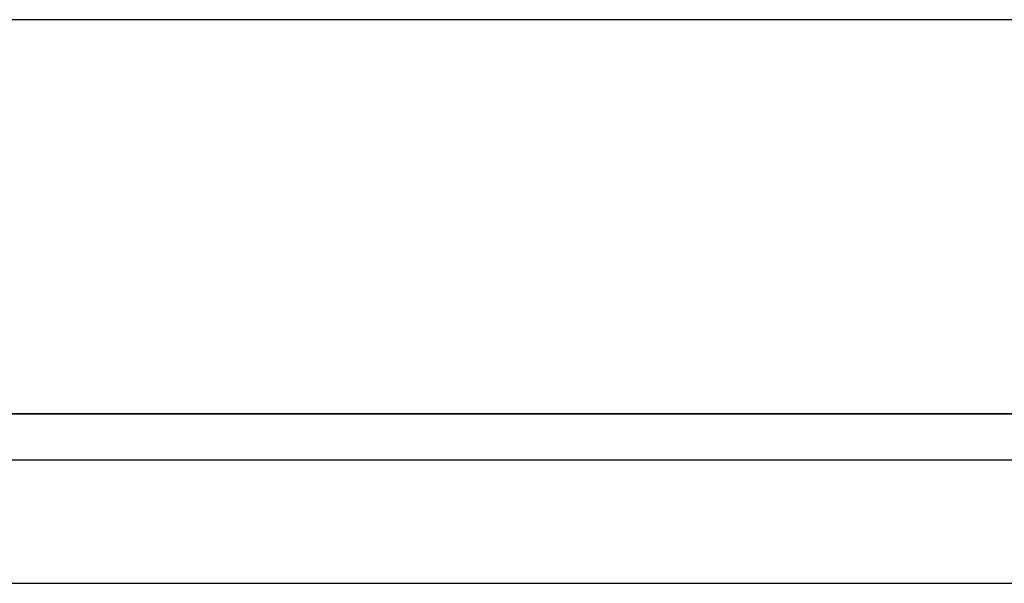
# Model space of a CAD drawing. Header units: metres. Extents: x 397.7 to 427.5, y 12.7 to 28.4.
# Tile 101 of 139: x 409.003 to 409.403, y 27.999 to 28.228. Entities that reach past the tile are written whole.
import ezdxf

# ---------------------------------------------------------------- set-up
doc = ezdxf.new("R2010")
doc.units = ezdxf.units.M
doc.layers.add('01_SUELOS', color=7, linetype='Continuous', lineweight=25, true_color=0x007f00)
doc.layers.add('A-WALL-____-MCUT', color=7, linetype='Continuous', lineweight=25)
doc.layers.add('A-WALL-____-OTLN', color=7, linetype='Continuous', lineweight=25)

# ---------------------------------------------------------------- blocks, each defined once
blk = doc.blocks.new('Family - LONDR55-XX_ZZ-ARQ-CAA-M3D-Londres55-152793-05_CLI_AIGUA_P2')
at = {"layer": '01_SUELOS', "color": 9, "true_color": 0xaad4aa}
for p, q in [((12.37984, 14.94764), (2.96158, 14.94764)), ((2.96158, 14.94764), (12.37984, 14.94764))]:
    blk.add_line(p, q, dxfattribs=at)
blk = doc.blocks.new('Family - Evans P2-153127-05_CLI_AIGUA_P2')
at = {"layer": 'A-WALL-____-MCUT', "color": 253, "true_color": 0xaaaaaa}
for p, q in [((25.58768, 0.16), (0.03316, 0.16)), ((0, 0), (25.55598, 0))]:
    blk.add_line(p, q, dxfattribs=at)
at = {"layer": 'A-WALL-____-OTLN', "color": 253, "true_color": 0xaaaaaa}
for p, q in [((25.58768, 0.16), (0.03316, 0.16)), ((0, 0), (25.55598, 0))]:
    blk.add_line(p, q, dxfattribs=at)
at = {"layer": 'A-WALL-____-OTLN', "color": 253, "lineweight": 18, "true_color": 0xaaaaaa}
blk.add_line((0, 0), (25.55598, 0), dxfattribs=at)
blk = doc.blocks.new('Family - Evans P2-153337-05_CLI_AIGUA_P2')
at = {"layer": 'A-WALL-____-MCUT', "color": 253, "true_color": 0xaaaaaa}
for p, q in [((1.69, 0.05), (0, 0.05)), ((0, 0), (1.69, 0))]:
    blk.add_line(p, q, dxfattribs=at)
at = {"layer": 'A-WALL-____-OTLN', "color": 253, "true_color": 0xaaaaaa}
for p, q in [((1.69, 0.05), (0, 0.05)), ((0, 0), (1.69, 0))]:
    blk.add_line(p, q, dxfattribs=at)
at = {"layer": 'A-WALL-____-OTLN', "color": 253, "lineweight": 18, "true_color": 0xaaaaaa}
blk.add_line((0, 0), (1.69, 0), dxfattribs=at)
blk = doc.blocks.new('LONDR55-XX_ZZ-ARQ-CAA-M3D-Londres55_ifc-1-05_CLI_AIGUA_P2')
at = {"layer": '01_SUELOS', "color": 253, "lineweight": 18, "true_color": 0xaaaaaa}
blk.add_blockref('Family - LONDR55-XX_ZZ-ARQ-CAA-M3D-Londres55-152793-05_CLI_AIGUA_P2', (398.29714, 13.12061), dxfattribs=at)
at = {"layer": 'A-WALL-____-OTLN', "color": 253, "lineweight": 18, "true_color": 0xaaaaaa, "rotation": 180}
blk.add_blockref('Family - Evans P2-153127-05_CLI_AIGUA_P2', (426.84641, 28.22825), dxfattribs=at)
at = {"layer": 'A-WALL-____-OTLN', "color": 253, "lineweight": 18, "true_color": 0xaaaaaa}
blk.add_blockref('Family - Evans P2-153337-05_CLI_AIGUA_P2', (408.98698, 27.99946), dxfattribs=at)

msp = doc.modelspace()

# ---------------------------------------------------------------- block references
at = {"lineweight": 5}
msp.add_blockref('LONDR55-XX_ZZ-ARQ-CAA-M3D-Londres55_ifc-1-05_CLI_AIGUA_P2', (0, 0), dxfattribs=at)

doc.saveas('drawing.dxf')
